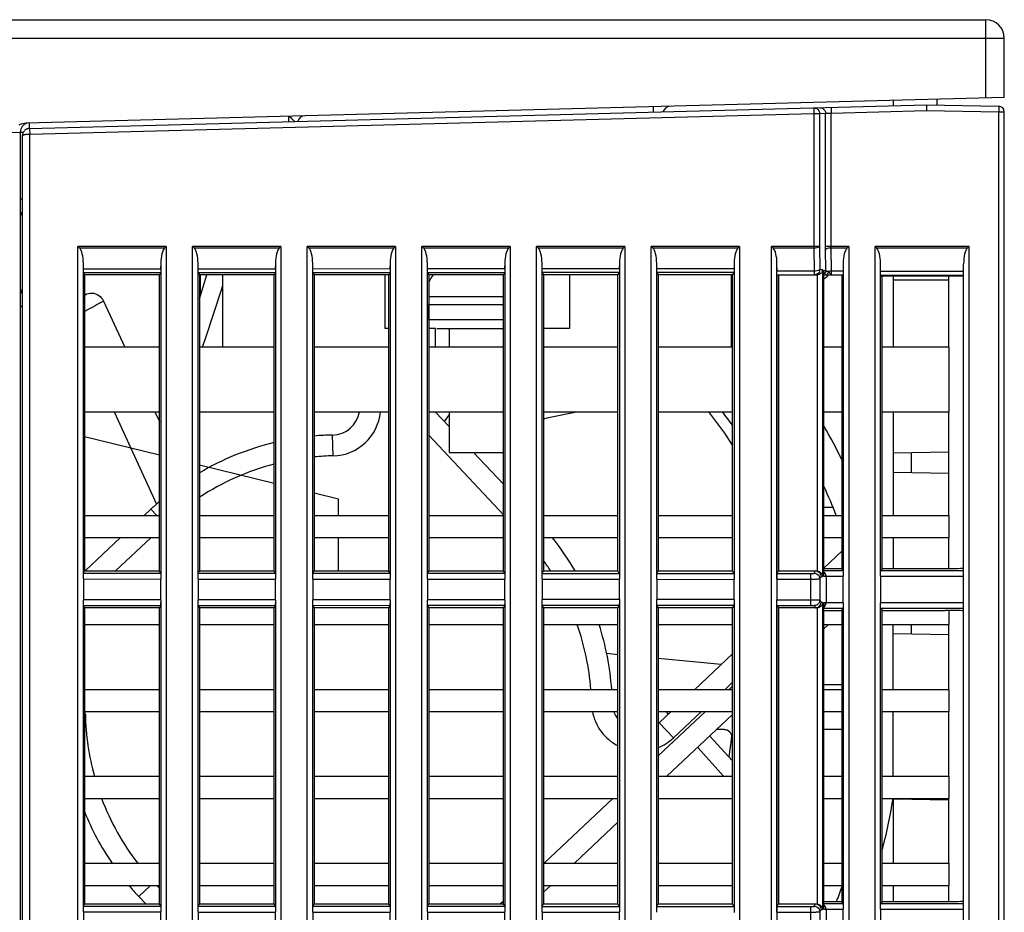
# Model space of a CAD drawing. Header units: millimetres. Extents: x -245 to 2192, y -983 to -162.
# Tile 14 of 49: x 1402 to 1455, y -642 to -594. Entities that reach past the tile are written whole.
import ezdxf

# ---------------------------------------------------------------- set-up
doc = ezdxf.new("R2010")
doc.units = ezdxf.units.MM
doc.header["$LTSCALE"] = 30.734
doc.layers.get('0').update_dxf_attribs({"linetype": 'CONTINUOUS'})
for name, color, linetype in [('00_COMPONENTS', 7, 'CONTINUOUS'), ('08_ALL_DRAFTS', 7, 'CONTINUOUS'), ('09_ALL_ROUNDS', 7, 'CONTINUOUS')]:
    doc.layers.add(name, color=color, linetype=linetype)

msp = doc.modelspace()

# ---------------------------------------------------------------- linework, layer by layer
at = {"linetype": 'Continuous'}
for p, q in [((1429.605, -698.212), (1429.605, -606.364)), ((1434.385, -606.364), (1434.385, -698.212)), ((1435.805, -698.212), (1435.805, -606.364)), ((1440.585, -606.364), (1440.585, -698.212))]:
    msp.add_line(p, q, dxfattribs=at)
at = {"layer": '00_COMPONENTS', "linetype": 'Continuous'}
for p, q in [((1374.895, -594.112), (1453.895, -594.112)), ((1453.895, -598.339), (1453.895, -594.112)), ((1373.895, -595.112), (1454.895, -595.112)), ((1454.895, -598.312), (1454.895, -595.112)), ((1454.895, -598.312), (1402.015, -599.697)), ((1402.177, -599.915), (1402.178, -599.994)), ((1416.212, -599.625), (1416.213, -599.579)), ((1401.208, -600.218), (1401.695, -600.193)), ((1401.695, -600.193), (1401.695, -705.089)), ((1401.695, -600.193), (1401.858, -600.193)), ((1401.695, -603.793), (1401.806, -603.793)), ((1411.375, -609.199), (1411.771, -607.912)), ((1412.645, -611.812), (1412.645, -607.912)), ((1421.395, -607.912), (1421.395, -610.812)), ((1431.395, -607.912), (1431.395, -610.812)), ((1440.145, -611.812), (1440.145, -607.912)), ((1448.895, -607.986), (1448.895, -611.812)), ((1406.198, -609.332), (1407.35, -611.812)), ((1423.779, -609.073), (1427.81, -609.073)), ((1423.779, -609.512), (1427.81, -609.512)), ((1423.78, -610.312), (1423.78, -609.512)), ((1401.806, -609.621), (1401.695, -609.621)), ((1423.779, -610.312), (1427.81, -610.312)), ((1421.612, -610.812), (1421.395, -610.812)), ((1424.145, -610.812), (1423.779, -610.812)), ((1424.145, -611.812), (1424.145, -610.812)), ((1424.213, -610.812), (1427.81, -610.812)), ((1424.895, -611.812), (1424.895, -610.812)), ((1431.395, -610.812), (1429.981, -610.812)), ((1409.216, -611.812), (1405.173, -611.812)), ((1415.414, -611.812), (1411.375, -611.812)), ((1421.612, -611.812), (1417.577, -611.812)), ((1427.81, -611.812), (1423.779, -611.812)), ((1434.008, -611.812), (1429.981, -611.812)), ((1440.207, -611.812), (1436.182, -611.812)), ((1446.124, -611.812), (1445.14, -611.812)), ((1451.895, -611.812), (1448.268, -611.812)), ((1451.895, -611.812), (1451.895, -615.312)), ((1405.173, -615.312), (1409.216, -615.312)), ((1406.767, -615.312), (1409.05, -620.305)), ((1408.976, -615.312), (1409.216, -615.829)), ((1411.375, -615.312), (1415.414, -615.312)), ((1417.577, -615.312), (1421.612, -615.312)), ((1423.779, -615.312), (1427.81, -615.312)), ((1424.133, -615.312), (1424.895, -616.124)), ((1424.895, -617.512), (1424.895, -615.312)), ((1429.981, -615.312), (1434.008, -615.312)), ((1436.182, -615.312), (1440.207, -615.312)), ((1445.14, -615.312), (1446.124, -615.312)), ((1448.268, -615.312), (1451.895, -615.312)), ((1448.895, -615.312), (1448.895, -620.912)), ((1424.895, -615.433), (1424.615, -615.826)), ((1409.216, -617.657), (1405.173, -616.661)), ((1418.605, -617.688), (1418.581, -616.563)), ((1427.81, -620.871), (1423.779, -616.578)), ((1424.895, -617.512), (1427.81, -617.512)), ((1426.199, -617.512), (1427.81, -619.228)), ((1415.414, -619.183), (1411.375, -618.188)), ((1418.895, -620.04), (1417.577, -619.715)), ((1418.895, -620.913), (1418.895, -620.04)), ((1408.395, -620.912), (1408.755, -620.575)), ((1409.072, -620.912), (1408.755, -620.575)), ((1405.173, -620.912), (1409.216, -620.912)), ((1411.375, -620.912), (1415.414, -620.912)), ((1417.577, -620.912), (1421.612, -620.912)), ((1423.779, -620.912), (1427.81, -620.912)), ((1429.981, -620.912), (1434.008, -620.912)), ((1436.182, -620.912), (1440.207, -620.912)), ((1445.14, -620.912), (1446.124, -620.912)), ((1448.268, -620.912), (1451.895, -620.912)), ((1451.895, -620.912), (1451.895, -622.112)), ((1405.173, -622.112), (1409.216, -622.112)), ((1405.201, -623.912), (1407.118, -622.112)), ((1408.761, -622.112), (1406.844, -623.912)), ((1411.375, -622.112), (1415.414, -622.112)), ((1417.577, -622.112), (1421.612, -622.112)), ((1418.895, -623.913), (1418.895, -622.113)), ((1423.779, -622.112), (1427.81, -622.112)), ((1429.981, -622.112), (1434.008, -622.112)), ((1436.182, -622.112), (1440.207, -622.112)), ((1445.14, -622.112), (1446.124, -622.112)), ((1448.268, -622.112), (1451.895, -622.112)), ((1448.895, -622.112), (1448.895, -623.783)), ((1446.124, -622.829), (1445.14, -623.754)), ((1451.895, -626.042), (1451.895, -626.812)), ((1405.173, -626.812), (1409.216, -626.812)), ((1411.375, -626.812), (1415.414, -626.812)), ((1417.577, -626.812), (1421.612, -626.812)), ((1423.779, -626.812), (1427.81, -626.812)), ((1429.981, -626.812), (1434.008, -626.812)), ((1436.182, -626.812), (1440.207, -626.812)), ((1445.389, -626.812), (1445.14, -627.046)), ((1445.14, -626.812), (1446.124, -626.812)), ((1448.268, -626.812), (1451.895, -626.812)), ((1448.895, -630.312), (1448.895, -626.812)), ((1434.008, -628.438), (1433.402, -628.381)), ((1439.588, -628.968), (1436.182, -628.644)), ((1440.207, -628.386), (1438.156, -630.312)), ((1440.207, -629.93), (1439.799, -630.312)), ((1440.018, -630.312), (1440.207, -630.136)), ((1405.173, -630.312), (1409.216, -630.312)), ((1411.375, -630.312), (1415.414, -630.312)), ((1417.577, -630.312), (1421.612, -630.312)), ((1423.779, -630.312), (1427.81, -630.312)), ((1429.981, -630.312), (1434.008, -630.312)), ((1436.182, -630.312), (1440.207, -630.312)), ((1445.14, -630.312), (1446.124, -630.312)), ((1448.268, -630.312), (1451.895, -630.312)), ((1451.895, -630.312), (1451.895, -631.512)), ((1405.173, -631.512), (1409.216, -631.512)), ((1405.211, -631.662), (1405.173, -631.663)), ((1411.375, -631.512), (1415.414, -631.512)), ((1417.577, -631.512), (1421.612, -631.512)), ((1423.779, -631.512), (1427.81, -631.512)), ((1429.981, -631.512), (1434.008, -631.512)), ((1436.182, -633.915), (1438.74, -631.512)), ((1436.182, -631.512), (1440.207, -631.512)), ((1436.878, -631.512), (1436.231, -632.12)), ((1436.588, -631.512), (1436.72, -631.66)), ((1440.207, -631.679), (1436.657, -635.012)), ((1438.521, -631.512), (1437.001, -632.94)), ((1445.14, -631.512), (1446.124, -631.512)), ((1448.268, -631.512), (1451.895, -631.512)), ((1448.895, -635.002), (1448.895, -631.512)), ((1437.001, -632.94), (1436.231, -632.12)), ((1438.972, -632.839), (1440.207, -634.168)), ((1438.317, -633.453), (1439.708, -635.012)), ((1405.173, -635.012), (1409.216, -635.012)), ((1411.375, -635.012), (1415.414, -635.012)), ((1417.577, -635.012), (1421.612, -635.012)), ((1423.779, -635.012), (1427.81, -635.012)), ((1429.981, -635.012), (1434.008, -635.012)), ((1436.182, -635.012), (1440.207, -635.012)), ((1445.14, -635.012), (1446.124, -635.012)), ((1448.268, -635.012), (1451.895, -635.012)), ((1451.895, -635.012), (1451.895, -636.212)), ((1405.173, -636.212), (1409.216, -636.212)), ((1411.375, -636.212), (1415.414, -636.212)), ((1417.577, -636.212), (1421.612, -636.212)), ((1423.779, -636.212), (1427.81, -636.212)), ((1429.981, -636.212), (1434.008, -636.212)), ((1430.009, -639.712), (1433.736, -636.212)), ((1436.182, -636.212), (1440.207, -636.212)), ((1445.14, -636.212), (1446.124, -636.212)), ((1448.268, -636.212), (1451.895, -636.212)), ((1448.895, -636.212), (1448.895, -639.712)), ((1434.008, -637.5), (1431.652, -639.712)), ((1405.173, -639.712), (1409.216, -639.712)), ((1411.375, -639.712), (1415.414, -639.712)), ((1417.577, -639.712), (1421.612, -639.712)), ((1423.779, -639.712), (1427.81, -639.712)), ((1429.981, -639.712), (1434.008, -639.712)), ((1436.182, -639.712), (1440.207, -639.712)), ((1445.14, -639.712), (1446.124, -639.712)), ((1448.268, -639.712), (1451.895, -639.712)), ((1451.895, -639.712), (1451.895, -640.912)), ((1405.173, -640.912), (1409.216, -640.912)), ((1408.737, -640.912), (1408.098, -641.513)), ((1409.077, -640.912), (1409.216, -641.06)), ((1411.375, -640.912), (1415.414, -640.912)), ((1417.577, -640.912), (1421.612, -640.912)), ((1423.779, -640.912), (1427.81, -640.912)), ((1430.374, -640.912), (1429.981, -641.282)), ((1429.981, -640.912), (1434.008, -640.912)), ((1436.182, -640.912), (1440.207, -640.912)), ((1445.14, -640.912), (1446.124, -640.912)), ((1448.268, -640.912), (1451.895, -640.912)), ((1448.895, -640.912), (1448.895, -641.783)), ((1408.473, -641.912), (1408.098, -641.513))]:
    msp.add_line(p, q, dxfattribs=at)
for points in [[(1435.908, -598.81), (1435.905, -598.827), (1435.903, -598.877), (1435.903, -598.956), (1435.903, -599.06), (1435.904, -599.11)], [(1416.213, -599.579), (1416.213, -599.552), (1416.213, -599.525), (1416.214, -599.499), (1416.214, -599.474), (1416.214, -599.449), (1416.213, -599.427), (1416.213, -599.406), (1416.213, -599.387), (1416.212, -599.371), (1416.212, -599.357), (1416.211, -599.346), (1416.211, -599.337), (1416.21, -599.33), (1416.209, -599.327), (1416.208, -599.325)], [(1416.208, -599.326), (1416.251, -599.338), (1416.293, -599.373), (1416.334, -599.418), (1416.374, -599.463), (1416.412, -599.506), (1416.448, -599.542), (1416.482, -599.572), (1416.514, -599.596), (1416.543, -599.616), (1416.545, -599.617)], [(1401.628, -599.801), (1401.714, -599.763), (1401.806, -599.731), (1401.907, -599.71), (1402.015, -599.697)], [(1402.182, -599.693), (1402.18, -599.702), (1402.178, -599.731), (1402.177, -599.777), (1402.177, -599.839), (1402.177, -599.915)], [(1405.196, -608.981), (1405.281, -608.937), (1405.372, -608.906), (1405.469, -608.889), (1405.567, -608.887), (1405.664, -608.899), (1405.759, -608.925), (1405.85, -608.965), (1405.936, -609.017), (1406.017, -609.082), (1406.088, -609.158), (1406.148, -609.241), (1406.198, -609.332)], [(1411.547, -611.812), (1411.737, -611.238), (1412.548, -608.777), (1412.645, -608.482)], [(1406.198, -609.332), (1406.132, -609.366), (1406.052, -609.409), (1405.958, -609.459), (1405.852, -609.515), (1405.735, -609.579), (1405.608, -609.647), (1405.474, -609.72), (1405.334, -609.797), (1405.173, -609.886)], [(1429.981, -615.681), (1430.253, -615.625), (1431.758, -615.312)], [(1440.207, -617.119), (1439.784, -616.469), (1438.922, -615.312)]]:
    msp.add_lwpolyline(points, dxfattribs=at)
for centre, radius, start, end in [((1453.895, -595.112), 1, 0, 90), ((1436.895, -599.284), 0.5, 91.5, 159.6664), ((1417.095, -599.702), 0.4, 91.5, 165.2494), ((1402.195, -600.193), 0.5, 106.25, 180), ((1402.195, -604.792), 0.5, 141.7055, 180), ((1425.395, -609.073), 1.8, 139.8577, 153.9589), ((1443.895, -606.372), 2.15, 305.4271, 314.2093), ((1402.195, -608.621), 0.5, 180, 218.5418), ((1418.895, -631.372), 26.25, 121.458, 121.515), ((1418.895, -631.372), 30.375, 45.441, 45.599), ((1418.549, -615.064), 1.5, 271.2143, 350.4521), ((1418.549, -615.064), 2.625, 271.2143, 354.5728), ((1418.895, -631.372), 26.25, 35.71, 37.7435), ((1418.895, -631.372), 30.375, 26.2534, 30.1957), ((1418.895, -631.372), 14.812, 91.2143, 95.107), ((1418.895, -631.372), 14.812, 103.5934, 120.5128), ((1418.895, -631.372), 13.687, 91.2143, 95.5279), ((1418.895, -631.372), 13.687, 104.7422, 123.3538), ((1418.895, -631.372), 28.875, 21.2443, 24.5822), ((1418.895, -631.372), 14.812, 130.8346, 133.2015), ((1418.895, -631.372), 14.812, 30.2456, 38.6968), ((1418.895, -631.372), 13.687, 33.0566, 35.864), ((1418.895, -631.372), 30.375, 14.4691, 14.75), ((1418.895, -631.372), 13.687, 4.4333, 19.4578), ((1418.895, -631.372), 14.812, 4.0906, 17.9279), ((1402.586, -631.718), 2.625, 1.2143, 4.492), ((1418.895, -631.372), 13.687, 181.2143, 195.4256), ((1435.204, -631.027), 2.625, 190.645, 242.885), ((1435.204, -631.027), 1.5, 198.8819, 217.0599), ((1435.204, -631.027), 1.5, 310.7461, 313.2015), ((1435.204, -631.027), 2.625, 291.9109, 313.2015), ((1418.895, -631.372), 13.687, 200.709, 217.5651), ((1418.895, -631.372), 30.375, 345.3501, 350.83), ((1418.895, -631.372), 14.812, 202.0583, 214.2708), ((1418.895, -631.372), 14.812, 220.1254, 223.2015), ((1418.895, -631.372), 28.875, 338.8604, 340.6368), ((1418.895, -631.372), 13.687, 309.6172, 310.6714)]:
    msp.add_arc(centre, radius, start, end, dxfattribs=at)
at = {"layer": '08_ALL_DRAFTS', "linetype": 'Continuous'}
for p, q in [((1405.173, -607.912), (1405.173, -623.912)), ((1409.216, -607.912), (1405.173, -607.912)), ((1409.216, -623.912), (1409.216, -607.912)), ((1411.375, -607.912), (1411.375, -623.912)), ((1415.414, -607.912), (1411.375, -607.912)), ((1415.414, -623.912), (1415.414, -607.912)), ((1417.577, -607.912), (1417.577, -623.912)), ((1421.612, -607.912), (1417.577, -607.912)), ((1421.612, -623.912), (1421.612, -607.912)), ((1423.779, -607.912), (1423.779, -623.912)), ((1427.81, -607.912), (1423.779, -607.912)), ((1427.81, -623.912), (1427.81, -607.912)), ((1429.981, -607.912), (1429.981, -623.912)), ((1434.008, -607.912), (1429.981, -607.912)), ((1434.008, -623.912), (1434.008, -607.912)), ((1436.182, -607.912), (1436.182, -623.912)), ((1440.207, -607.912), (1436.182, -607.912)), ((1440.207, -623.912), (1440.207, -607.912)), ((1442.69, -607.912), (1442.684, -623.912)), ((1446.124, -623.842), (1446.124, -607.912)), ((1448.268, -607.985), (1448.268, -623.84)), ((1452.695, -607.989), (1448.268, -607.985)), ((1451.895, -611.812), (1451.895, -607.989)), ((1451.895, -620.912), (1451.895, -615.312)), ((1451.895, -623.783), (1451.895, -622.112)), ((1405.173, -623.912), (1409.216, -623.912)), ((1411.375, -623.912), (1415.414, -623.912)), ((1417.577, -623.912), (1421.612, -623.912)), ((1423.779, -623.912), (1427.81, -623.912)), ((1429.981, -623.912), (1434.008, -623.912)), ((1436.182, -623.912), (1440.207, -623.912)), ((1405.173, -625.912), (1405.173, -641.912)), ((1409.216, -625.912), (1405.173, -625.912)), ((1409.216, -641.912), (1409.216, -625.912)), ((1411.375, -625.912), (1411.375, -641.912)), ((1415.414, -625.912), (1411.375, -625.912)), ((1415.414, -641.912), (1415.414, -625.912)), ((1417.577, -625.912), (1417.577, -641.912)), ((1421.612, -625.912), (1417.577, -625.912)), ((1421.612, -641.912), (1421.612, -625.912)), ((1423.779, -625.912), (1423.779, -641.912)), ((1427.81, -625.912), (1423.779, -625.912)), ((1427.81, -641.912), (1427.81, -625.912)), ((1429.981, -625.912), (1429.981, -641.912)), ((1434.008, -625.912), (1429.981, -625.912)), ((1434.008, -641.912), (1434.008, -625.912)), ((1436.182, -625.912), (1436.182, -641.912)), ((1440.207, -625.912), (1436.182, -625.912)), ((1440.207, -641.912), (1440.207, -625.912)), ((1442.684, -625.912), (1442.684, -641.912)), ((1446.124, -641.842), (1446.124, -625.983)), ((1448.268, -625.985), (1448.268, -641.84)), ((1451.895, -630.312), (1451.895, -626.812)), ((1451.895, -635.012), (1451.895, -631.512)), ((1451.895, -639.712), (1451.895, -636.212)), ((1451.895, -641.783), (1451.895, -640.912)), ((1405.173, -641.912), (1409.216, -641.912)), ((1411.375, -641.912), (1415.414, -641.912)), ((1417.577, -641.912), (1421.612, -641.912)), ((1423.779, -641.912), (1427.81, -641.912)), ((1429.981, -641.912), (1434.008, -641.912)), ((1436.182, -641.912), (1440.207, -641.912))]:
    msp.add_line(p, q, dxfattribs=at)
at = {"layer": '09_ALL_ROUNDS', "linetype": 'Continuous'}
for p, q in [((1402.193, -599.993), (1450.695, -598.722)), ((1445.526, -598.858), (1445.534, -599.158)), ((1448.895, -598.47), (1448.895, -598.77)), ((1450.695, -598.722), (1454.6, -598.791)), ((1451.247, -598.408), (1451.253, -598.732)), ((1454.6, -598.791), (1454.595, -599.091)), ((1402.206, -600.292), (1444.605, -599.182)), ((1444.598, -598.882), (1444.605, -599.182)), ((1444.605, -599.182), (1444.605, -606.459)), ((1444.605, -599.182), (1444.905, -599.182)), ((1444.817, -598.969), (1444.866, -599.033)), ((1444.866, -599.033), (1444.895, -599.104)), ((1444.895, -599.104), (1444.905, -599.182)), ((1444.905, -599.182), (1445.234, -599.173)), ((1444.905, -599.182), (1444.905, -606.364)), ((1445.234, -599.173), (1445.534, -599.158)), ((1445.234, -606.394), (1445.234, -599.173)), ((1445.534, -599.158), (1450.696, -599.023)), ((1445.534, -606.379), (1445.534, -599.158)), ((1450.696, -599.023), (1454.595, -599.091)), ((1454.595, -670.503), (1454.595, -599.091)), ((1454.595, -599.091), (1454.895, -599.091)), ((1454.895, -741.512), (1454.895, -599.091)), ((1401.807, -600.36), (1401.806, -600.392)), ((1401.806, -697.464), (1401.806, -600.392)), ((1402.172, -600.293), (1402.206, -600.292)), ((1402.193, -599.993), (1402.195, -600.033)), ((1402.203, -600.215), (1402.206, -600.292)), ((1402.206, -697.462), (1402.206, -600.292)), ((1404.805, -696.232), (1404.805, -606.364)), ((1409.585, -606.364), (1404.805, -606.364)), ((1409.49, -606.459), (1404.9, -606.459)), ((1409.514, -606.435), (1409.49, -606.459)), ((1409.585, -606.364), (1409.585, -696.232)), ((1411.005, -696.232), (1411.005, -606.364)), ((1415.785, -606.364), (1411.005, -606.364)), ((1415.69, -606.459), (1411.1, -606.459)), ((1415.714, -606.435), (1415.69, -606.459)), ((1415.785, -606.364), (1415.785, -696.232)), ((1417.205, -731.712), (1417.205, -606.364)), ((1421.985, -606.364), (1417.205, -606.364)), ((1421.89, -606.459), (1417.3, -606.459)), ((1421.914, -606.435), (1421.89, -606.459)), ((1421.985, -606.364), (1421.985, -731.712)), ((1423.405, -731.712), (1423.405, -606.364)), ((1428.185, -606.364), (1423.405, -606.364)), ((1428.09, -606.459), (1423.5, -606.459)), ((1428.114, -606.435), (1428.09, -606.459)), ((1428.185, -606.364), (1428.185, -731.712)), ((1434.385, -606.364), (1429.605, -606.364)), ((1434.29, -606.459), (1429.7, -606.459)), ((1434.314, -606.435), (1434.29, -606.459)), ((1440.585, -606.364), (1435.805, -606.364)), ((1440.49, -606.459), (1435.9, -606.459)), ((1440.514, -606.435), (1440.49, -606.459)), ((1442.305, -673.681), (1442.305, -606.364)), ((1444.905, -606.364), (1442.305, -606.364)), ((1444.605, -606.459), (1442.4, -606.459)), ((1444.605, -606.459), (1444.62, -607.707)), ((1444.905, -606.364), (1444.92, -607.612)), ((1446.485, -606.364), (1445.234, -606.364)), ((1445.234, -606.457), (1445.234, -606.394)), ((1445.534, -606.41), (1445.534, -606.379)), ((1445.55, -607.707), (1445.535, -606.459)), ((1446.39, -606.459), (1445.535, -606.459)), ((1446.414, -606.435), (1446.39, -606.459)), ((1446.485, -606.364), (1446.485, -670.793)), ((1447.905, -670.793), (1447.905, -606.364)), ((1452.995, -606.364), (1447.905, -606.364)), ((1452.9, -606.459), (1448, -606.459)), ((1452.924, -606.435), (1452.9, -606.459)), ((1452.995, -670.793), (1452.995, -606.364)), ((1405.109, -607.598), (1405.105, -607.281)), ((1405.105, -624.346), (1405.105, -607.281)), ((1409.285, -607.281), (1409.281, -607.596)), ((1409.285, -607.281), (1409.285, -624.348)), ((1411.309, -607.594), (1411.305, -607.281)), ((1411.305, -624.349), (1411.305, -607.281)), ((1415.485, -607.281), (1415.481, -607.592)), ((1415.485, -607.281), (1415.485, -624.352)), ((1417.509, -607.59), (1417.505, -607.281)), ((1417.505, -624.353), (1417.505, -607.281)), ((1421.685, -607.281), (1421.681, -607.588)), ((1421.685, -607.281), (1421.685, -624.356)), ((1423.709, -607.587), (1423.705, -607.281)), ((1423.705, -624.357), (1423.705, -607.281)), ((1427.885, -607.281), (1427.881, -607.584)), ((1427.885, -607.281), (1427.885, -624.36)), ((1429.909, -607.583), (1429.905, -607.281)), ((1429.905, -624.361), (1429.905, -607.281)), ((1434.085, -607.281), (1434.081, -607.58)), ((1434.085, -607.281), (1434.085, -624.363)), ((1436.109, -607.579), (1436.105, -607.281)), ((1436.105, -624.365), (1436.105, -607.281)), ((1440.285, -607.281), (1440.282, -607.576)), ((1440.285, -607.281), (1440.285, -624.367)), ((1442.61, -607.707), (1442.605, -607.281)), ((1442.605, -624.35), (1442.605, -607.281)), ((1446.185, -607.281), (1446.18, -607.707)), ((1446.185, -607.281), (1446.185, -624.192)), ((1448.21, -607.732), (1448.205, -607.281)), ((1448.205, -624.192), (1448.205, -607.281)), ((1452.695, -670.342), (1452.695, -607.312)), ((1409.281, -607.596), (1405.109, -607.598)), ((1409.272, -607.8), (1405.118, -607.803)), ((1405.118, -607.803), (1405.173, -607.912)), ((1409.272, -607.8), (1409.216, -607.912)), ((1415.481, -607.592), (1411.309, -607.594)), ((1415.472, -607.796), (1411.318, -607.799)), ((1411.318, -607.799), (1411.375, -607.912)), ((1411.445, -608.971), (1411.445, -607.912)), ((1415.472, -607.796), (1415.414, -607.912)), ((1421.681, -607.588), (1417.509, -607.59)), ((1421.672, -607.792), (1417.518, -607.795)), ((1417.518, -607.795), (1417.577, -607.912)), ((1421.672, -607.792), (1421.612, -607.912)), ((1427.881, -607.584), (1423.709, -607.587)), ((1427.872, -607.788), (1423.718, -607.791)), ((1423.718, -607.791), (1423.779, -607.912)), ((1427.872, -607.788), (1427.81, -607.912)), ((1434.081, -607.58), (1429.909, -607.583)), ((1434.072, -607.785), (1429.918, -607.787)), ((1429.918, -607.787), (1429.981, -607.912)), ((1434.072, -607.785), (1434.008, -607.912)), ((1440.282, -607.576), (1436.109, -607.579)), ((1440.272, -607.781), (1436.118, -607.783)), ((1436.118, -607.783), (1436.182, -607.912)), ((1440.272, -607.781), (1440.207, -607.912)), ((1444.62, -607.707), (1442.61, -607.707)), ((1442.62, -607.912), (1444.763, -607.912)), ((1442.695, -623.912), (1442.695, -607.912)), ((1444.695, -607.704), (1444.62, -607.707)), ((1444.62, -607.707), (1444.62, -607.912)), ((1444.829, -607.905), (1444.762, -607.912)), ((1444.773, -607.912), (1444.773, -623.912)), ((1444.92, -607.612), (1445.073, -607.612)), ((1445.073, -607.612), (1445.073, -624.212)), ((1445.14, -624.212), (1445.14, -607.662)), ((1445.14, -607.662), (1445.248, -607.662)), ((1445.14, -607.912), (1446.17, -607.912)), ((1445.418, -607.718), (1445.379, -607.726)), ((1446.18, -607.707), (1445.55, -607.707)), ((1452.695, -607.732), (1448.21, -607.732)), ((1448.22, -607.937), (1448.268, -607.985)), ((1452.695, -607.937), (1448.22, -607.937)), ((1451.895, -608.196), (1448.895, -608.197)), ((1448.895, -617.519), (1451.895, -617.466)), ((1449.878, -618.603), (1449.878, -617.502)), ((1451.895, -618.638), (1448.895, -618.586)), ((1445.618, -620.479), (1445.14, -620.479)), ((1445.14, -623.783), (1446.124, -623.783)), ((1445.14, -623.892), (1446.174, -623.892)), ((1446.174, -623.892), (1446.124, -623.842)), ((1448.216, -623.892), (1448.268, -623.84)), ((1448.216, -623.892), (1452.695, -623.892)), ((1448.268, -623.783), (1451.695, -623.783)), ((1405.105, -624.346), (1405.105, -625.479)), ((1405.105, -624.346), (1409.285, -624.348)), ((1405.116, -624.026), (1405.173, -623.912)), ((1405.116, -624.026), (1409.274, -624.029)), ((1409.274, -624.029), (1409.216, -623.912)), ((1409.285, -625.477), (1409.285, -624.348)), ((1411.305, -624.349), (1411.305, -625.475)), ((1411.305, -624.349), (1415.485, -624.352)), ((1411.316, -624.03), (1411.375, -623.912)), ((1411.316, -624.03), (1415.474, -624.033)), ((1415.474, -624.033), (1415.414, -623.912)), ((1415.485, -625.473), (1415.485, -624.352)), ((1417.505, -624.353), (1417.505, -625.472)), ((1417.505, -624.353), (1421.685, -624.356)), ((1417.516, -624.034), (1417.577, -623.912)), ((1417.516, -624.034), (1421.674, -624.037)), ((1421.674, -624.037), (1421.612, -623.912)), ((1421.685, -625.469), (1421.685, -624.356)), ((1423.705, -624.357), (1423.705, -625.468)), ((1423.705, -624.357), (1427.885, -624.36)), ((1423.716, -624.038), (1423.779, -623.912)), ((1423.716, -624.038), (1427.874, -624.04)), ((1427.874, -624.04), (1427.81, -623.912)), ((1427.885, -625.465), (1427.885, -624.36)), ((1429.905, -624.361), (1429.905, -625.464)), ((1429.905, -624.361), (1434.085, -624.363)), ((1429.916, -624.042), (1429.981, -623.912)), ((1429.916, -624.042), (1434.074, -624.044)), ((1434.074, -624.044), (1434.008, -623.912)), ((1434.085, -625.461), (1434.085, -624.363)), ((1436.105, -624.365), (1436.105, -625.46)), ((1436.105, -624.365), (1440.285, -624.367)), ((1436.116, -624.045), (1436.182, -623.912)), ((1436.116, -624.045), (1440.274, -624.048)), ((1440.274, -624.048), (1440.207, -623.912)), ((1440.285, -625.458), (1440.285, -624.367)), ((1442.605, -624.35), (1442.605, -625.475)), ((1442.605, -624.35), (1444.423, -624.351)), ((1442.615, -624.051), (1442.684, -623.912)), ((1442.615, -624.051), (1444.423, -624.052)), ((1442.684, -623.912), (1444.763, -623.912)), ((1444.423, -624.052), (1444.423, -624.351)), ((1444.423, -624.351), (1444.423, -625.474)), ((1444.623, -624.038), (1444.685, -623.912)), ((1444.922, -624.338), (1444.985, -624.212)), ((1444.922, -624.338), (1444.922, -625.487)), ((1444.985, -624.212), (1445.073, -624.212)), ((1445.244, -624.212), (1445.14, -624.212)), ((1445.255, -624.202), (1445.244, -624.212)), ((1445.255, -624.192), (1445.255, -625.633)), ((1445.255, -624.192), (1446.185, -624.192)), ((1446.185, -625.633), (1446.185, -624.192)), ((1448.205, -624.192), (1448.205, -625.633)), ((1448.205, -624.192), (1452.695, -624.192)), ((1409.285, -625.477), (1405.105, -625.479)), ((1405.105, -642.346), (1405.105, -625.479)), ((1409.285, -625.477), (1409.285, -642.348)), ((1415.485, -625.473), (1411.305, -625.475)), ((1411.305, -642.349), (1411.305, -625.475)), ((1415.485, -625.473), (1415.485, -642.352)), ((1421.685, -625.469), (1417.505, -625.472)), ((1417.505, -642.353), (1417.505, -625.472)), ((1421.685, -625.469), (1421.685, -642.356)), ((1427.885, -625.465), (1423.705, -625.468)), ((1423.705, -642.357), (1423.705, -625.468)), ((1427.885, -625.465), (1427.885, -642.36)), ((1434.085, -625.461), (1429.905, -625.464)), ((1429.905, -642.361), (1429.905, -625.464)), ((1434.085, -625.461), (1434.085, -642.363)), ((1440.285, -625.458), (1436.105, -625.46)), ((1436.105, -642.365), (1436.105, -625.46)), ((1440.285, -625.458), (1440.285, -642.367)), ((1442.605, -625.475), (1444.423, -625.474)), ((1442.605, -642.35), (1442.605, -625.475)), ((1444.423, -625.474), (1444.423, -625.773)), ((1444.922, -625.487), (1444.985, -625.612)), ((1409.274, -625.796), (1405.116, -625.798)), ((1405.116, -625.798), (1405.173, -625.912)), ((1409.274, -625.796), (1409.216, -625.912)), ((1415.474, -625.792), (1411.316, -625.795)), ((1411.316, -625.795), (1411.375, -625.912)), ((1415.474, -625.792), (1415.414, -625.912)), ((1421.674, -625.788), (1417.516, -625.791)), ((1417.516, -625.791), (1417.577, -625.912)), ((1421.674, -625.788), (1421.612, -625.912)), ((1427.874, -625.784), (1423.716, -625.787)), ((1423.716, -625.787), (1423.779, -625.912)), ((1427.874, -625.784), (1427.81, -625.912)), ((1434.074, -625.781), (1429.916, -625.783)), ((1429.916, -625.783), (1429.981, -625.912)), ((1434.074, -625.781), (1434.008, -625.912)), ((1440.274, -625.777), (1436.116, -625.779)), ((1436.116, -625.779), (1436.182, -625.912)), ((1440.274, -625.777), (1440.207, -625.912)), ((1442.615, -625.774), (1444.423, -625.773)), ((1442.615, -625.774), (1442.684, -625.912)), ((1444.763, -625.912), (1442.684, -625.912)), ((1442.695, -641.912), (1442.695, -625.912)), ((1444.623, -625.786), (1444.685, -625.912)), ((1444.773, -625.912), (1444.773, -641.912)), ((1445.073, -625.612), (1444.985, -625.612)), ((1445.073, -625.612), (1445.073, -642.212)), ((1445.14, -642.212), (1445.14, -625.612)), ((1445.14, -625.612), (1445.244, -625.612)), ((1446.174, -625.933), (1445.14, -625.933)), ((1445.244, -625.612), (1445.255, -625.623)), ((1446.185, -625.633), (1445.255, -625.633)), ((1446.174, -625.933), (1446.124, -625.983)), ((1446.185, -625.633), (1446.185, -642.192)), ((1448.205, -642.192), (1448.205, -625.633)), ((1452.695, -625.633), (1448.205, -625.633)), ((1448.216, -625.933), (1448.268, -625.985)), ((1452.695, -625.933), (1448.216, -625.933)), ((1445.14, -626.042), (1446.124, -626.042)), ((1448.268, -626.042), (1451.695, -626.042)), ((1449.878, -627.333), (1449.878, -626.812)), ((1451.895, -627.368), (1448.895, -627.316)), ((1445.14, -630.046), (1446.124, -630.045)), ((1439.755, -632.475), (1439.36, -632.474)), ((1446.124, -632.479), (1445.14, -632.479)), ((1451.895, -636.298), (1448.895, -636.246)), ((1449.878, -636.263), (1449.878, -636.212)), ((1405.116, -642.026), (1405.173, -641.912)), ((1409.274, -642.029), (1409.216, -641.912)), ((1411.316, -642.03), (1411.375, -641.912)), ((1415.474, -642.033), (1415.414, -641.912)), ((1417.516, -642.034), (1417.577, -641.912)), ((1421.674, -642.037), (1421.612, -641.912)), ((1423.716, -642.038), (1423.779, -641.912)), ((1427.874, -642.04), (1427.81, -641.912)), ((1429.916, -642.042), (1429.981, -641.912)), ((1434.074, -642.044), (1434.008, -641.912)), ((1436.116, -642.045), (1436.182, -641.912)), ((1440.274, -642.048), (1440.207, -641.912)), ((1442.615, -642.051), (1442.684, -641.912)), ((1442.684, -641.912), (1444.763, -641.912)), ((1444.623, -642.038), (1444.685, -641.912)), ((1445.14, -641.783), (1446.124, -641.783)), ((1445.14, -641.892), (1446.174, -641.892)), ((1446.174, -641.892), (1446.124, -641.842)), ((1448.216, -641.892), (1448.268, -641.84)), ((1448.216, -641.892), (1452.695, -641.892)), ((1448.268, -641.783), (1451.695, -641.783)), ((1405.105, -642.346), (1405.105, -643.479)), ((1405.105, -642.346), (1409.285, -642.348)), ((1405.116, -642.026), (1409.274, -642.029)), ((1409.285, -643.477), (1409.285, -642.348)), ((1411.305, -642.349), (1411.305, -643.475)), ((1411.305, -642.349), (1415.485, -642.352)), ((1411.316, -642.03), (1415.474, -642.033)), ((1415.485, -643.473), (1415.485, -642.352)), ((1417.505, -642.353), (1417.505, -643.472)), ((1417.505, -642.353), (1421.685, -642.356)), ((1417.516, -642.034), (1421.674, -642.037)), ((1421.685, -643.469), (1421.685, -642.356)), ((1423.705, -642.357), (1423.705, -643.468)), ((1423.705, -642.357), (1427.885, -642.36)), ((1423.716, -642.038), (1427.874, -642.04)), ((1427.885, -643.465), (1427.885, -642.36)), ((1429.905, -642.361), (1429.905, -643.464)), ((1429.905, -642.361), (1434.085, -642.363)), ((1429.916, -642.042), (1434.074, -642.044)), ((1434.085, -643.461), (1434.085, -642.363)), ((1436.116, -642.045), (1440.274, -642.048)), ((1442.605, -642.35), (1442.605, -643.475)), ((1442.605, -642.35), (1444.423, -642.351)), ((1442.615, -642.051), (1444.423, -642.052)), ((1444.423, -642.052), (1444.423, -642.351)), ((1444.423, -642.351), (1444.423, -643.474)), ((1444.922, -642.338), (1444.985, -642.212)), ((1444.922, -642.338), (1444.922, -643.487)), ((1444.985, -642.212), (1445.073, -642.212)), ((1445.244, -642.212), (1445.14, -642.212)), ((1445.255, -642.202), (1445.244, -642.212)), ((1445.255, -642.192), (1445.255, -643.633)), ((1445.255, -642.192), (1446.185, -642.192)), ((1446.185, -643.633), (1446.185, -642.192)), ((1448.205, -642.192), (1448.205, -643.633)), ((1448.205, -642.192), (1452.695, -642.192))]:
    msp.add_line(p, q, dxfattribs=at)
for points in [[(1444.927, -598.874), (1445.006, -598.882), (1445.08, -598.911)], [(1450.697, -598.723), (1450.696, -598.733), (1450.695, -598.763), (1450.695, -598.81), (1450.696, -598.873), (1450.696, -598.945), (1450.696, -599.023)], [(1444.598, -598.882), (1444.678, -598.891), (1444.752, -598.921), (1444.817, -598.969)], [(1445.08, -598.911), (1445.144, -598.959), (1445.193, -599.021), (1445.224, -599.095), (1445.234, -599.173)], [(1401.806, -600.392), (1401.806, -600.384), (1401.809, -600.376), (1401.815, -600.369), (1401.822, -600.361), (1401.833, -600.354), (1401.845, -600.347), (1401.86, -600.34), (1401.878, -600.333), (1401.898, -600.327), (1401.919, -600.321), (1401.943, -600.315)], [(1401.965, -600.072), (1401.941, -600.091), (1401.918, -600.113), (1401.897, -600.136), (1401.878, -600.161), (1401.861, -600.188), (1401.846, -600.215), (1401.834, -600.243), (1401.824, -600.271), (1401.816, -600.3), (1401.81, -600.329), (1401.807, -600.36)], [(1401.943, -600.315), (1401.968, -600.311), (1401.994, -600.306), (1402.021, -600.303), (1402.049, -600.299), (1402.077, -600.297), (1402.107, -600.295), (1402.139, -600.293), (1402.172, -600.293)], [(1402.193, -599.993), (1402.16, -599.995), (1402.129, -599.999), (1402.1, -600.006), (1402.071, -600.015), (1402.043, -600.026), (1402.016, -600.039), (1401.99, -600.054), (1401.965, -600.072)], [(1402.195, -600.033), (1402.198, -600.08), (1402.201, -600.142), (1402.203, -600.215)], [(1404.9, -606.459), (1404.876, -606.435), (1404.852, -606.411), (1404.829, -606.387), (1404.805, -606.364)], [(1409.585, -606.364), (1409.561, -606.387), (1409.514, -606.435)], [(1411.1, -606.459), (1411.076, -606.435), (1411.052, -606.411), (1411.029, -606.387), (1411.005, -606.364)], [(1415.785, -606.364), (1415.761, -606.387), (1415.714, -606.435)], [(1417.3, -606.459), (1417.276, -606.435), (1417.252, -606.411), (1417.229, -606.387), (1417.205, -606.364)], [(1421.985, -606.364), (1421.961, -606.387), (1421.914, -606.435)], [(1423.5, -606.459), (1423.476, -606.435), (1423.452, -606.411), (1423.429, -606.387), (1423.405, -606.364)], [(1428.185, -606.364), (1428.161, -606.387), (1428.114, -606.435)], [(1429.7, -606.459), (1429.676, -606.435), (1429.652, -606.411), (1429.629, -606.387), (1429.605, -606.364)], [(1434.385, -606.364), (1434.361, -606.387), (1434.314, -606.435)], [(1435.9, -606.459), (1435.876, -606.435), (1435.852, -606.411), (1435.829, -606.387), (1435.805, -606.364)], [(1440.585, -606.364), (1440.561, -606.387), (1440.514, -606.435)], [(1442.4, -606.459), (1442.376, -606.435), (1442.352, -606.411), (1442.329, -606.387), (1442.305, -606.364)], [(1444.905, -606.364), (1444.893, -606.388), (1444.862, -606.41), (1444.814, -606.43), (1444.752, -606.445), (1444.681, -606.455), (1444.605, -606.459)], [(1445.248, -607.662), (1445.235, -606.521), (1445.235, -606.489), (1445.234, -606.457)], [(1445.535, -606.459), (1445.459, -606.463), (1445.388, -606.472), (1445.326, -606.487), (1445.279, -606.507), (1445.248, -606.529), (1445.235, -606.553)], [(1445.535, -606.459), (1445.535, -606.442), (1445.534, -606.426), (1445.534, -606.41)], [(1446.485, -606.364), (1446.461, -606.387), (1446.414, -606.435)], [(1448, -606.459), (1447.976, -606.435), (1447.952, -606.411), (1447.929, -606.387), (1447.905, -606.364)], [(1452.995, -606.364), (1452.972, -606.387), (1452.924, -606.435)], [(1444.92, -607.612), (1444.909, -607.691), (1444.879, -607.763), (1444.831, -607.826), (1444.768, -607.873), (1444.696, -607.903), (1444.62, -607.912)], [(1444.92, -607.612), (1444.907, -607.637), (1444.876, -607.659), (1444.827, -607.679), (1444.765, -607.694), (1444.695, -607.704)], [(1445.073, -607.612), (1445.065, -607.669), (1445.048, -607.723), (1445.021, -607.773), (1444.985, -607.817), (1444.941, -607.855), (1444.89, -607.885), (1444.829, -607.905)], [(1445.248, -607.662), (1445.24, -607.727), (1445.215, -607.787), (1445.175, -607.839), (1445.14, -607.866)], [(1445.326, -607.86), (1445.299, -607.889), (1445.269, -607.906), (1445.237, -607.912)], [(1445.248, -607.662), (1445.249, -607.667), (1445.252, -607.672), (1445.255, -607.677), (1445.26, -607.682), (1445.267, -607.687), (1445.276, -607.693), (1445.287, -607.698), (1445.3, -607.704), (1445.315, -607.71), (1445.333, -607.715), (1445.355, -607.721), (1445.379, -607.726)], [(1445.379, -607.726), (1445.367, -607.777), (1445.35, -607.822), (1445.326, -607.86)], [(1445.379, -607.726), (1445.392, -607.735), (1445.405, -607.747), (1445.419, -607.76), (1445.433, -607.775), (1445.448, -607.792), (1445.464, -607.812), (1445.497, -607.855)], [(1445.55, -607.707), (1445.504, -607.709), (1445.46, -607.713), (1445.418, -607.718)], [(1445.497, -607.855), (1445.514, -607.876), (1445.532, -607.895), (1445.55, -607.907), (1445.569, -607.912)], [(1445.569, -607.912), (1445.568, -607.912), (1445.567, -607.909), (1445.565, -607.906), (1445.564, -607.901), (1445.562, -607.894), (1445.561, -607.885), (1445.559, -607.874), (1445.558, -607.859), (1445.556, -607.842), (1445.555, -607.822), (1445.553, -607.799), (1445.552, -607.772), (1445.551, -607.741), (1445.55, -607.707)], [(1448.205, -624.192), (1448.206, -624.132), (1448.206, -624.078), (1448.207, -624.028), (1448.209, -623.983), (1448.21, -623.946), (1448.212, -623.918), (1448.214, -623.9), (1448.216, -623.892)], [(1405.105, -624.346), (1405.106, -624.284), (1405.106, -624.227), (1405.107, -624.174), (1405.109, -624.127), (1405.11, -624.088), (1405.112, -624.058), (1405.114, -624.037), (1405.116, -624.026)], [(1411.305, -624.349), (1411.306, -624.288), (1411.306, -624.231), (1411.307, -624.178), (1411.309, -624.131), (1411.31, -624.092), (1411.312, -624.061), (1411.314, -624.041), (1411.316, -624.03)], [(1417.505, -624.353), (1417.506, -624.292), (1417.506, -624.235), (1417.507, -624.182), (1417.509, -624.135), (1417.51, -624.096), (1417.512, -624.065), (1417.514, -624.045), (1417.516, -624.034)], [(1423.705, -624.357), (1423.706, -624.295), (1423.706, -624.238), (1423.707, -624.186), (1423.709, -624.139), (1423.71, -624.1), (1423.712, -624.069), (1423.714, -624.049), (1423.716, -624.038)], [(1429.905, -624.361), (1429.906, -624.299), (1429.906, -624.242), (1429.907, -624.189), (1429.909, -624.143), (1429.91, -624.103), (1429.912, -624.073), (1429.914, -624.052), (1429.916, -624.042)], [(1436.105, -624.365), (1436.106, -624.303), (1436.106, -624.246), (1436.107, -624.193), (1436.109, -624.146), (1436.11, -624.107), (1436.112, -624.076), (1436.114, -624.056), (1436.116, -624.045)], [(1442.605, -624.35), (1442.606, -624.292), (1442.606, -624.239), (1442.607, -624.189), (1442.608, -624.145), (1442.61, -624.109), (1442.611, -624.08), (1442.613, -624.061), (1442.615, -624.051)], [(1444.423, -624.052), (1444.443, -624.052), (1444.463, -624.052), (1444.483, -624.051), (1444.502, -624.051), (1444.52, -624.05), (1444.536, -624.049), (1444.55, -624.049), (1444.563, -624.048), (1444.574, -624.047), (1444.583, -624.046), (1444.591, -624.045), (1444.598, -624.045), (1444.605, -624.044), (1444.61, -624.043), (1444.615, -624.042), (1444.619, -624.041), (1444.621, -624.04), (1444.623, -624.038)], [(1444.423, -624.351), (1444.472, -624.351), (1444.522, -624.351), (1444.572, -624.35), (1444.621, -624.35), (1444.666, -624.349), (1444.706, -624.349), (1444.742, -624.348), (1444.773, -624.347), (1444.799, -624.346), (1444.823, -624.346), (1444.843, -624.345), (1444.861, -624.344), (1444.877, -624.343), (1444.891, -624.342), (1444.903, -624.341), (1444.912, -624.34), (1444.919, -624.339), (1444.922, -624.338)], [(1444.623, -624.038), (1444.7, -624.049), (1444.772, -624.079), (1444.834, -624.126), (1444.882, -624.188), (1444.912, -624.26), (1444.922, -624.338)], [(1444.685, -623.912), (1444.763, -623.923), (1444.835, -623.953), (1444.897, -624.001), (1444.945, -624.063), (1444.975, -624.135), (1444.985, -624.212)], [(1444.762, -623.912), (1444.829, -623.92), (1444.889, -623.94)], [(1444.889, -623.94), (1444.941, -623.97), (1444.984, -624.007), (1445.02, -624.051), (1445.048, -624.101), (1445.065, -624.155), (1445.073, -624.212)], [(1445.14, -623.988), (1445.156, -624), (1445.204, -624.062), (1445.234, -624.135), (1445.244, -624.212)], [(1445.15, -623.967), (1445.2, -624.025), (1445.234, -624.101), (1445.255, -624.192)], [(1409.285, -625.477), (1409.285, -625.538), (1409.284, -625.595), (1409.283, -625.648), (1409.282, -625.695), (1409.28, -625.734), (1409.278, -625.765), (1409.276, -625.785), (1409.274, -625.796)], [(1415.485, -625.473), (1415.485, -625.535), (1415.484, -625.591), (1415.483, -625.644), (1415.482, -625.691), (1415.48, -625.73), (1415.478, -625.761), (1415.476, -625.781), (1415.474, -625.792)], [(1421.685, -625.469), (1421.685, -625.531), (1421.684, -625.588), (1421.683, -625.641), (1421.682, -625.687), (1421.68, -625.726), (1421.678, -625.757), (1421.676, -625.778), (1421.674, -625.788)], [(1427.885, -625.465), (1427.885, -625.527), (1427.884, -625.584), (1427.883, -625.637), (1427.882, -625.683), (1427.88, -625.723), (1427.878, -625.753), (1427.876, -625.774), (1427.874, -625.784)], [(1434.085, -625.461), (1434.085, -625.523), (1434.084, -625.58), (1434.083, -625.633), (1434.082, -625.68), (1434.08, -625.719), (1434.078, -625.75), (1434.076, -625.77), (1434.074, -625.781)], [(1440.285, -625.458), (1440.285, -625.519), (1440.284, -625.576), (1440.283, -625.629), (1440.282, -625.676), (1440.28, -625.715), (1440.278, -625.746), (1440.276, -625.766), (1440.274, -625.777)], [(1444.423, -625.474), (1444.47, -625.474), (1444.518, -625.474), (1444.565, -625.474), (1444.611, -625.475), (1444.656, -625.475), (1444.699, -625.476), (1444.737, -625.477), (1444.771, -625.478), (1444.799, -625.478), (1444.824, -625.479), (1444.845, -625.48), (1444.863, -625.481), (1444.879, -625.482), (1444.892, -625.483), (1444.904, -625.484), (1444.913, -625.485), (1444.919, -625.486), (1444.922, -625.487)], [(1444.922, -625.487), (1444.912, -625.564), (1444.882, -625.637), (1444.834, -625.698), (1444.772, -625.746), (1444.7, -625.776), (1444.623, -625.786)], [(1444.423, -625.773), (1444.442, -625.773), (1444.461, -625.773), (1444.48, -625.774), (1444.498, -625.774), (1444.516, -625.775), (1444.533, -625.775), (1444.549, -625.776), (1444.562, -625.777), (1444.574, -625.778), (1444.583, -625.779), (1444.592, -625.779), (1444.599, -625.78), (1444.605, -625.781), (1444.611, -625.782), (1444.615, -625.783), (1444.619, -625.784), (1444.621, -625.785), (1444.623, -625.786)], [(1444.685, -625.912), (1444.763, -625.902), (1444.835, -625.872), (1444.897, -625.824), (1444.945, -625.762), (1444.975, -625.69), (1444.985, -625.612)], [(1445.073, -625.612), (1445.065, -625.669), (1445.048, -625.724), (1445.021, -625.773), (1444.985, -625.817), (1444.941, -625.855), (1444.89, -625.885), (1444.829, -625.905), (1444.762, -625.912)], [(1445.14, -625.837), (1445.156, -625.824), (1445.204, -625.762), (1445.234, -625.69), (1445.244, -625.612)], [(1445.255, -625.633), (1445.234, -625.723), (1445.2, -625.8), (1445.15, -625.858), (1445.14, -625.865)], [(1446.185, -625.633), (1446.185, -625.692), (1446.184, -625.747), (1446.183, -625.797), (1446.182, -625.842), (1446.18, -625.878), (1446.178, -625.907), (1446.177, -625.925), (1446.174, -625.933)], [(1439.755, -632.475), (1439.839, -632.484), (1439.917, -632.509), (1439.989, -632.551), (1440.051, -632.607), (1440.1, -632.674), (1440.134, -632.75), (1440.151, -632.829), (1440.151, -632.913)], [(1444.685, -641.912), (1444.763, -641.923), (1444.835, -641.953), (1444.897, -642.001), (1444.945, -642.063), (1444.975, -642.135), (1444.985, -642.212)], [(1444.762, -641.912), (1444.829, -641.92), (1444.889, -641.94)], [(1444.889, -641.94), (1444.941, -641.97), (1444.984, -642.007), (1445.02, -642.051), (1445.048, -642.101), (1445.065, -642.155), (1445.073, -642.212)], [(1445.14, -641.988), (1445.156, -642), (1445.204, -642.062), (1445.234, -642.135), (1445.244, -642.212)], [(1445.15, -641.967), (1445.2, -642.025), (1445.234, -642.101), (1445.255, -642.192)], [(1448.205, -642.192), (1448.206, -642.132), (1448.206, -642.078), (1448.207, -642.028), (1448.209, -641.983), (1448.21, -641.946), (1448.212, -641.918), (1448.214, -641.9), (1448.216, -641.892)], [(1405.105, -642.346), (1405.106, -642.284), (1405.106, -642.227), (1405.107, -642.174), (1405.109, -642.127), (1405.11, -642.088), (1405.112, -642.058), (1405.114, -642.037), (1405.116, -642.026)], [(1411.305, -642.349), (1411.306, -642.288), (1411.306, -642.231), (1411.307, -642.178), (1411.309, -642.131), (1411.31, -642.092), (1411.312, -642.061), (1411.314, -642.041), (1411.316, -642.03)], [(1417.505, -642.353), (1417.506, -642.292), (1417.506, -642.235), (1417.507, -642.182), (1417.509, -642.135), (1417.51, -642.096), (1417.512, -642.065), (1417.514, -642.045), (1417.516, -642.034)], [(1423.705, -642.357), (1423.706, -642.295), (1423.706, -642.238), (1423.707, -642.186), (1423.709, -642.139), (1423.71, -642.1), (1423.712, -642.069), (1423.714, -642.049), (1423.716, -642.038)], [(1429.905, -642.361), (1429.906, -642.299), (1429.906, -642.242), (1429.907, -642.189), (1429.909, -642.143), (1429.91, -642.103), (1429.912, -642.073), (1429.914, -642.052), (1429.916, -642.042)], [(1436.105, -642.365), (1436.106, -642.303), (1436.106, -642.246), (1436.107, -642.193), (1436.109, -642.146), (1436.11, -642.107), (1436.112, -642.076), (1436.114, -642.056), (1436.116, -642.045)], [(1442.605, -642.35), (1442.606, -642.292), (1442.606, -642.239), (1442.607, -642.189), (1442.608, -642.145), (1442.61, -642.109), (1442.611, -642.08), (1442.613, -642.061), (1442.615, -642.051)], [(1444.423, -642.052), (1444.443, -642.052), (1444.463, -642.052), (1444.483, -642.051), (1444.502, -642.051), (1444.52, -642.05), (1444.536, -642.049), (1444.55, -642.049), (1444.563, -642.048), (1444.574, -642.047), (1444.583, -642.046), (1444.591, -642.045), (1444.598, -642.045), (1444.605, -642.044), (1444.61, -642.043), (1444.615, -642.042), (1444.619, -642.041), (1444.621, -642.04), (1444.623, -642.038)], [(1444.423, -642.351), (1444.472, -642.351), (1444.522, -642.351), (1444.572, -642.35), (1444.621, -642.35), (1444.666, -642.349), (1444.706, -642.349), (1444.742, -642.348), (1444.773, -642.347), (1444.799, -642.346), (1444.823, -642.346), (1444.843, -642.345), (1444.861, -642.344), (1444.877, -642.343), (1444.891, -642.342), (1444.903, -642.341), (1444.912, -642.34), (1444.919, -642.339), (1444.922, -642.338)], [(1444.623, -642.038), (1444.7, -642.049), (1444.772, -642.079), (1444.834, -642.126), (1444.882, -642.188), (1444.912, -642.26), (1444.922, -642.338)]]:
    msp.add_lwpolyline(points, dxfattribs=at)
msp.add_arc((1454.595, -599.091), 0.3, 0, 90, dxfattribs=at)
for centre, major_axis, ratio, start_param, end_param in [((1404.805, -607.312), (0, 0.9), 0.333333, -1.53589, -0.321751), ((1409.585, -607.312), (0, 0.9), 0.333333, 0.321751, 1.53589), ((1411.005, -607.312), (0, 0.9), 0.333333, -1.53589, -0.321751), ((1415.785, -607.312), (0, 0.9), 0.333333, 0.321751, 1.53589), ((1417.205, -607.312), (0, 0.9), 0.333333, -1.53589, -0.321751), ((1421.985, -607.312), (0, 0.9), 0.333333, 0.321751, 1.53589), ((1423.405, -607.312), (0, 0.9), 0.333333, -1.53589, -0.321751), ((1428.185, -607.312), (0, 0.9), 0.333333, 0.321751, 1.53589), ((1429.605, -607.312), (0, 0.9), 0.333333, -1.53589, -0.321751), ((1434.385, -607.312), (0, 0.9), 0.333333, 0.321751, 1.53589), ((1435.805, -607.312), (0, 0.9), 0.333333, -1.53589, -0.321751), ((1440.585, -607.312), (0, 0.9), 0.333333, 0.321751, 1.53589), ((1442.305, -607.312), (0, 0.9), 0.333333, -1.53589, -0.321751), ((1446.485, -607.312), (0, 0.9), 0.333333, 0.321751, 1.53589), ((1447.905, -607.312), (0, 0.9), 0.333333, -1.53589, -0.321751), ((1452.995, -607.312), (0, 0.9), 0.333333, 0.321751, 1.570796), ((1451.695, -623.748), (1, 0), 0.034921, -1.570796, 0), ((1451.695, -626.077), (1, 0), 0.034921, 0, 1.570796), ((1423.432, -631.262), (16.8, 0), 1, -0.161239, -0.098376), ((1451.695, -641.748), (1, 0), 0.034921, -1.570796, 0)]:
    msp.add_ellipse(centre, major_axis=major_axis, ratio=ratio, start_param=start_param, end_param=end_param, dxfattribs=at)

doc.saveas('drawing.dxf')
